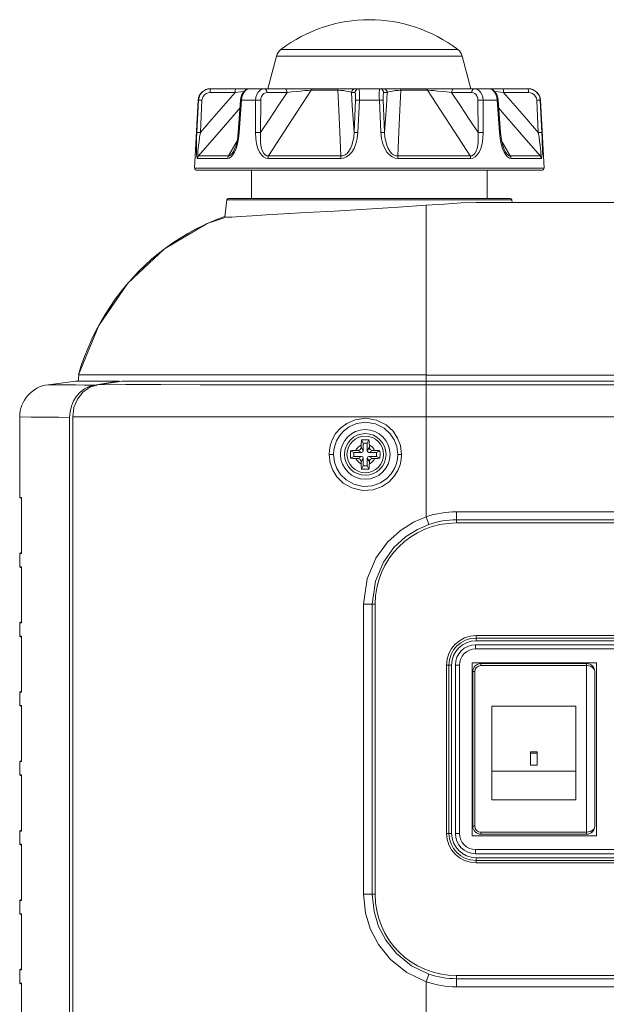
# Model space of a CAD drawing. Header units: millimetres. Extents: x 3925 to 5043, y -86 to 778.
# Tile 58 of 256: x 4250 to 4268, y 4 to 34. Entities that reach past the tile are written whole.
import ezdxf

# ---------------------------------------------------------------- set-up
doc = ezdxf.new("R2010")
doc.units = ezdxf.units.MM
doc.header["$LTSCALE"] = 46.255
for name, color, linetype in [('11-AC_INLET_DXF_CONTINUOUS_LINE', 7, 'CONTINUOUS'), ('85-1A626G050DXF_CONTINUOUS_LINE', 7, 'CONTINUOUS'), ('H30-BOTTOM-CDXF_CONTINUOUS_LINE', 7, 'CONTINUOUS'), ('H30-RIGHT-CODXF_CONTINUOUS_LINE', 7, 'CONTINUOUS'), ('H30K-REAR-CODXF_CONTINUOUS_LINE', 7, 'CONTINUOUS'), ('RUBBER-FOOT-DXF_CONTINUOUS_LINE', 7, 'CONTINUOUS')]:
    doc.layers.add(name, color=color, linetype=linetype)

msp = doc.modelspace()

# ---------------------------------------------------------------- linework, layer by layer
at = {"layer": '11-AC_INLET_DXF_CONTINUOUS_LINE', "color": 7, "linetype": 'Continuous', "lineweight": 0}
for p, q in [((4264.0276, 15.2311), (4264.0276, 15.1061)), ((4264.0276, 15.2311), (4274.4776, 15.2311)), ((4264.0276, 15.1061), (4274.4776, 15.1061)), ((4263.4026, 9.4311), (4263.4026, 14.6061)), ((4263.5276, 14.6061), (4263.4026, 14.6061)), ((4263.5276, 14.6061), (4263.5276, 9.4311)), ((4263.9151, 9.3561), (4263.9151, 14.6811)), ((4263.9151, 14.6811), (4267.7401, 14.6811)), ((4264.1901, 14.6561), (4264.1901, 14.5936)), ((4267.4401, 14.6561), (4264.1901, 14.6561)), ((4267.4401, 14.5936), (4264.1901, 14.5936)), ((4267.4401, 14.6561), (4267.4401, 9.4061)), ((4267.7401, 14.6811), (4267.7401, 9.3561)), ((4263.9401, 14.4061), (4263.9401, 9.6561)), ((4263.9401, 14.4061), (4264.0026, 14.4061)), ((4264.0026, 14.4061), (4264.0026, 9.6561)), ((4267.6901, 14.4061), (4267.6901, 9.6561)), ((4264.5276, 13.3461), (4264.5276, 10.4676)), ((4264.5276, 13.3461), (4267.1026, 13.3461)), ((4267.1026, 10.4676), (4267.1026, 13.3461)), ((4265.7151, 11.9411), (4265.7151, 11.5286)), ((4265.9151, 11.9411), (4265.7151, 11.9411)), ((4265.7151, 11.8964), (4265.9151, 11.8964)), ((4265.9151, 11.9411), (4265.9151, 11.5286)), ((4265.9151, 11.5286), (4265.7151, 11.5286)), ((4267.1026, 11.3486), (4264.5276, 11.3486)), ((4267.1026, 10.4676), (4264.5276, 10.4676)), ((4263.5276, 9.4311), (4263.4026, 9.4311)), ((4264.0026, 9.6561), (4263.9401, 9.6561)), ((4264.1901, 9.4061), (4264.1901, 9.4686)), ((4264.1901, 9.4686), (4267.4401, 9.4686)), ((4264.1901, 9.4061), (4267.4401, 9.4061)), ((4267.7401, 9.3561), (4263.9151, 9.3561)), ((4264.0276, 8.9311), (4264.0276, 8.8061)), ((4264.0276, 8.9311), (4274.4776, 8.9311)), ((4274.4776, 8.8061), (4264.0276, 8.8061))]:
    msp.add_line(p, q, dxfattribs=at)
for points in [[(4267.4401, 14.5936), (4267.4998, 14.588), (4267.5616, 14.57), (4267.6109, 14.5429), (4267.6538, 14.5035), (4267.6786, 14.4623), (4267.6901, 14.4061)], [(4267.6901, 9.6561), (4267.68, 9.6034), (4267.6559, 9.5614), (4267.612, 9.52), (4267.5595, 9.4913), (4267.4955, 9.4733), (4267.4401, 9.4686)]]:
    msp.add_lwpolyline(points, dxfattribs=at)
for centre, radius, start, end in [((4264.0276, 14.6061), 0.625, 90, 180), ((4264.0276, 14.6061), 0.5, 90, 180), ((4264.1901, 14.4061), 0.25, 90, 180), ((4264.1901, 14.4061), 0.1875, 90, 180), ((4267.4401, 14.4061), 0.25, 0, 90.00002), ((4264.0276, 9.4311), 0.625, 180, 270), ((4264.0276, 9.4311), 0.5, 180, 270), ((4264.1901, 9.6561), 0.25, 180, 270), ((4264.1901, 9.6561), 0.1875, 180, 270), ((4267.4401, 9.6561), 0.25, 269.99992, 0)]:
    msp.add_arc(centre, radius, start, end, dxfattribs=at)
at = {"layer": '85-1A626G050DXF_CONTINUOUS_LINE', "color": 7, "linetype": 'Continuous', "lineweight": 0}
for p, q in [((4260.5713, 21.4386), (4260.5215, 21.5382)), ((4260.6963, 21.4386), (4260.7462, 21.5382)), ((4260.3474, 21.2136), (4260.4088, 21.2136)), ((4260.5213, 21.1511), (4260.4088, 21.2136)), ((4260.5088, 21.375), (4260.5088, 21.3136)), ((4260.5713, 21.2011), (4260.5088, 21.3136)), ((4260.5713, 21.4386), (4260.5713, 21.2011)), ((4260.6963, 21.4386), (4260.5713, 21.4386)), ((4260.6963, 21.2011), (4260.6963, 21.4386)), ((4260.6963, 21.2011), (4260.7588, 21.3136)), ((4260.7463, 21.1511), (4260.8588, 21.2136)), ((4260.7588, 21.375), (4260.7588, 21.3136)), ((4260.9203, 21.2136), (4260.8588, 21.2136)), ((4260.2838, 21.1511), (4260.1842, 21.2009)), ((4260.2838, 21.0261), (4260.1842, 20.9763)), ((4260.2838, 21.1511), (4260.2838, 21.0261)), ((4260.5213, 21.1511), (4260.2838, 21.1511)), ((4260.2838, 21.0261), (4260.5213, 21.0261)), ((4260.3474, 20.9636), (4260.4088, 20.9636)), ((4260.5213, 21.0261), (4260.4088, 20.9636)), ((4260.5713, 20.9761), (4260.5088, 20.8636)), ((4260.5713, 20.9761), (4260.5713, 20.7386)), ((4260.6963, 20.7386), (4260.6963, 20.9761)), ((4260.6963, 20.9761), (4260.7588, 20.8636)), ((4260.9838, 21.1511), (4260.7463, 21.1511)), ((4260.7463, 21.0261), (4260.8588, 20.9636)), ((4260.7463, 21.0261), (4260.9838, 21.0261)), ((4260.9203, 20.9636), (4260.8588, 20.9636)), ((4260.9838, 21.1511), (4261.0835, 21.2009)), ((4260.9838, 21.0261), (4260.9838, 21.1511)), ((4260.9838, 21.0261), (4261.0835, 20.9763)), ((4260.5088, 20.8022), (4260.5088, 20.8636)), ((4260.5713, 20.7386), (4260.5215, 20.6389)), ((4260.5713, 20.7386), (4260.6963, 20.7386)), ((4260.6963, 20.7386), (4260.7462, 20.6389)), ((4260.7588, 20.8022), (4260.7588, 20.8636))]:
    msp.add_line(p, q, dxfattribs=at)
for points in [[(4260.5088, 21.375), (4260.5094, 21.4106), (4260.511, 21.4452), (4260.5136, 21.4782), (4260.5171, 21.5094), (4260.5215, 21.5382)], [(4260.5215, 21.5382), (4260.5535, 21.54), (4260.5856, 21.5412), (4260.6177, 21.5418), (4260.6499, 21.5418), (4260.6821, 21.5412), (4260.7142, 21.54), (4260.7462, 21.5382)], [(4260.7462, 21.5382), (4260.7516, 21.5018), (4260.7555, 21.4619), (4260.758, 21.4193), (4260.7588, 21.375)], [(4260.1842, 21.2009), (4260.1996, 21.2034), (4260.2156, 21.2057), (4260.2322, 21.2076), (4260.2499, 21.2094), (4260.2696, 21.211), (4260.2918, 21.2123), (4260.3176, 21.2132), (4260.3474, 21.2136)], [(4260.9203, 21.2136), (4260.9504, 21.2132), (4260.9763, 21.2122), (4260.9987, 21.2109), (4261.0183, 21.2094), (4261.036, 21.2076), (4261.0524, 21.2056), (4261.0682, 21.2034), (4261.0835, 21.2009)], [(4260.1806, 21.0886), (4260.181, 21.1263), (4260.1822, 21.1638), (4260.1842, 21.2009)], [(4260.1842, 20.9763), (4260.1822, 21.0134), (4260.181, 21.0508), (4260.1806, 21.0886)], [(4260.3474, 20.9636), (4260.3173, 20.964), (4260.2914, 20.9649), (4260.269, 20.9663), (4260.2494, 20.9678), (4260.2317, 20.9696), (4260.2153, 20.9715), (4260.1995, 20.9738), (4260.1842, 20.9763)], [(4261.0835, 20.9763), (4261.0681, 20.9737), (4261.0521, 20.9715), (4261.0355, 20.9695), (4261.0178, 20.9678), (4260.9981, 20.9662), (4260.9759, 20.9649), (4260.9501, 20.964), (4260.9203, 20.9636)], [(4261.0835, 21.2009), (4261.0855, 21.1638), (4261.0867, 21.1263), (4261.0871, 21.0886)], [(4261.0871, 21.0886), (4261.0867, 21.0508), (4261.0855, 21.0134), (4261.0835, 20.9763)], [(4260.5215, 20.6389), (4260.5161, 20.6754), (4260.5121, 20.7153), (4260.5097, 20.7579), (4260.5088, 20.8022)], [(4260.7462, 20.6389), (4260.7142, 20.6371), (4260.6821, 20.6359), (4260.6499, 20.6354), (4260.6177, 20.6354), (4260.5856, 20.6359), (4260.5535, 20.6371), (4260.5215, 20.6389)], [(4260.7588, 20.8022), (4260.7583, 20.7666), (4260.7567, 20.732), (4260.7541, 20.6989), (4260.7506, 20.6678), (4260.7462, 20.6389)]]:
    msp.add_lwpolyline(points, dxfattribs=at)
msp.add_circle((4260.6338, 21.0886), 0.5625, dxfattribs=at)
for centre, radius, start, end in [((4260.6338, 21.0886), 0.3125, 113.57818, 156.42182), ((4260.4088, 21.3136), 0.1, 270, 0), ((4260.6338, 21.0886), 0.3125, 23.57818, 66.42182), ((4260.8588, 21.3136), 0.1, 180, 270), ((4260.6338, 21.0886), 0.3125, 203.57818, 246.42182), ((4260.4088, 20.8636), 0.1, 0, 90), ((4260.5213, 21.2011), 0.05, 270, 0), ((4260.5213, 20.9761), 0.05, 0, 90), ((4260.7463, 21.2011), 0.05, 180, 270), ((4260.7463, 20.9761), 0.05, 90, 180), ((4260.6338, 21.0886), 0.3125, 293.57818, 336.42182), ((4260.8588, 20.8636), 0.1, 90, 180)]:
    msp.add_arc(centre, radius, start, end, dxfattribs=at)
at = {"layer": 'H30-BOTTOM-CDXF_CONTINUOUS_LINE', "color": 7, "linetype": 'Continuous', "lineweight": 0}
for p, q in [((4256.3149, 28.4021), (4256.3785, 28.9197)), ((4256.3785, 28.9197), (4265.1392, 28.9197)), ((4256.4281, 28.9636), (4265.0896, 28.9636)), ((4264.0329, 28.8386), (4313.1338, 28.8386)), ((4265.1492, 28.8386), (4265.1392, 28.9197)), ((4261.651, 28.6986), (4262.5088, 28.7539)), ((4262.5088, 23.5336), (4262.5088, 28.7573)), ((4255.7773, 28.1953), (4254.4642, 27.416)), ((4256.3229, 28.3784), (4255.7773, 28.1953)), ((4254.4642, 27.416), (4253.3368, 26.3562)), ((4253.3368, 26.3562), (4252.437, 25.053)), ((4252.437, 25.053), (4251.8135, 23.5336)), ((4251.8286, 23.5318), (4251.8038, 23.33)), ((4251.8135, 23.5336), (4262.5088, 23.5336)), ((4262.5088, 23.5318), (4262.5088, 23.3386)), ((4371.2588, 23.5318), (4262.5088, 23.5318))]:
    msp.add_line(p, q, dxfattribs=at)
for points in [[(4262.5088, 28.7539), (4263.0687, 28.7934), (4263.5816, 28.8255), (4264.0329, 28.8386)], [(4256.3149, 28.4021), (4256.3659, 28.3865), (4256.5272, 28.3883), (4256.7942, 28.4041), (4257.152, 28.429), (4257.5889, 28.4583), (4258.13, 28.4915), (4258.8166, 28.5297), (4259.6858, 28.5769), (4260.6706, 28.6345), (4261.651, 28.6986)], [(4256.3107, 28.4134), (4256.1437, 28.3512), (4255.8945, 28.2478), (4255.6498, 28.1354), (4255.4096, 28.0143), (4255.1739, 27.8842), (4254.9423, 27.7447), (4254.7147, 27.5955), (4254.4921, 27.4369), (4254.2756, 27.2693), (4254.066, 27.0933), (4253.8631, 26.909), (4253.6663, 26.7156), (4253.4758, 26.5137), (4253.2924, 26.3039), (4253.1167, 26.0873), (4252.9487, 25.8638), (4252.7879, 25.6326), (4252.6346, 25.3938), (4252.4896, 25.1479), (4252.3536, 24.8955), (4252.227, 24.637), (4252.1097, 24.3718), (4252.0017, 24.0995), (4251.903, 23.8202), (4251.8135, 23.5336)]]:
    msp.add_lwpolyline(points, dxfattribs=at)
for centre, start, end in [((4256.4281, 28.9136), 90, 173), ((4265.0896, 28.9136), 7, 90)]:
    msp.add_arc(centre, 0.05, start, end, dxfattribs=at)
at = {"layer": 'H30-RIGHT-CODXF_CONTINUOUS_LINE', "color": 7, "linetype": 'Continuous', "lineweight": 0}
for p, q in [((4250.887, 23.2346), (4251.7338, 23.3386)), ((4251.7338, 23.3386), (4252.5089, 23.3386)), ((4252.5089, 23.3386), (4253.062, 23.3386)), ((4251.4588, 23.2287), (4251.7323, 23.2253)), ((4251.7323, 23.2253), (4252.0053, 23.2215)), ((4252.0053, 23.2215), (4252.2994, 23.2168)), ((4252.2994, 23.2168), (4252.1462, 23.1759)), ((4252.5513, 23.2574), (4252.2994, 23.2168)), ((4250.0088, 19.7753), (4250.0088, 22.2421)), ((4250.6193, 22.2368), (4250.9063, 22.2341)), ((4251.556, 22.4045), (4251.542, 22.2269)), ((4251.542, -16.7786), (4251.542, 22.2269)), ((4250.0088, 19.7753), (4250.0608, 19.7689)), ((4250.0636, 19.7465), (4250.0308, 19.7505)), ((4250.0608, 19.7689), (4250.0621, 19.7649)), ((4250.064, 19.7394), (4250.0643, 19.7189)), ((4250.0643, 19.7189), (4250.0643, 18.0933)), ((4250.0608, 18.0433), (4250.0088, 18.0369)), ((4250.0088, 17.6403), (4250.0088, 18.0369)), ((4250.0636, 18.0657), (4250.0308, 18.0617)), ((4250.0622, 18.0479), (4250.0608, 18.0433)), ((4250.0643, 18.0933), (4250.064, 18.0742)), ((4250.0642, 18.0933), (4250.0641, 18.0832)), ((4250.0088, 17.6403), (4250.0608, 17.6339)), ((4250.0636, 17.6115), (4250.0308, 17.6155)), ((4250.0608, 17.6339), (4250.0621, 17.6299)), ((4250.064, 17.6044), (4250.0643, 17.5839)), ((4250.0643, 17.5839), (4250.0643, 15.9583)), ((4250.0608, 15.9083), (4250.0088, 15.9019)), ((4250.0088, 15.5053), (4250.0088, 15.9019)), ((4250.0636, 15.9307), (4250.0308, 15.9267)), ((4250.0622, 15.9129), (4250.0608, 15.9083)), ((4250.0643, 15.9583), (4250.064, 15.9392)), ((4250.0642, 15.9583), (4250.0641, 15.9482)), ((4250.0088, 15.5053), (4250.0608, 15.4989)), ((4250.0636, 15.4765), (4250.0308, 15.4805)), ((4250.0608, 15.4989), (4250.0621, 15.4949)), ((4250.064, 15.4694), (4250.0643, 15.4489)), ((4250.0643, 15.4489), (4250.0643, 13.8233)), ((4250.0608, 13.7733), (4250.0088, 13.7669)), ((4250.0088, 13.3703), (4250.0088, 13.7669)), ((4250.0636, 13.7957), (4250.0308, 13.7917)), ((4250.0622, 13.7779), (4250.0608, 13.7733)), ((4250.0643, 13.8233), (4250.064, 13.8042)), ((4250.0642, 13.8233), (4250.0641, 13.8132)), ((4250.0088, 13.3703), (4250.0608, 13.3639)), ((4250.0636, 13.3415), (4250.0308, 13.3455)), ((4250.0608, 13.3639), (4250.0621, 13.3599)), ((4250.064, 13.3344), (4250.0643, 13.3139)), ((4250.0643, 13.3139), (4250.0643, 11.6883)), ((4250.0608, 11.6383), (4250.0088, 11.6319)), ((4250.0088, 11.2353), (4250.0088, 11.6319)), ((4250.0636, 11.6607), (4250.0308, 11.6567)), ((4250.0622, 11.6429), (4250.0608, 11.6383)), ((4250.0643, 11.6883), (4250.064, 11.6692)), ((4250.0642, 11.6883), (4250.0641, 11.6782)), ((4250.0088, 11.2353), (4250.0608, 11.2289)), ((4250.0636, 11.2065), (4250.0308, 11.2105)), ((4250.0608, 11.2289), (4250.0621, 11.2249)), ((4250.064, 11.1994), (4250.0643, 11.1789)), ((4250.0643, 11.1789), (4250.0643, 9.5533)), ((4250.0608, 9.5033), (4250.0088, 9.4969)), ((4250.0088, 9.1003), (4250.0088, 9.4969)), ((4250.0636, 9.5257), (4250.0308, 9.5217)), ((4250.0622, 9.5079), (4250.0608, 9.5033)), ((4250.0643, 9.5533), (4250.064, 9.5342)), ((4250.0642, 9.5533), (4250.0641, 9.5432)), ((4250.0088, 9.1003), (4250.0608, 9.0939)), ((4250.0608, 9.0939), (4250.0621, 9.0899)), ((4250.0636, 9.0715), (4250.0308, 9.0755)), ((4250.064, 9.0644), (4250.0643, 9.0439)), ((4250.0643, 9.0439), (4250.0643, 7.4183)), ((4250.0608, 7.3683), (4250.0088, 7.3619)), ((4250.0088, 6.9653), (4250.0088, 7.3619)), ((4250.0636, 7.3907), (4250.0308, 7.3867)), ((4250.0622, 7.3729), (4250.0608, 7.3683)), ((4250.0643, 7.4183), (4250.064, 7.3992)), ((4250.0642, 7.4183), (4250.0641, 7.4082)), ((4250.0088, 6.9653), (4250.0608, 6.9589)), ((4250.0636, 6.9365), (4250.0308, 6.9405)), ((4250.0608, 6.9589), (4250.0621, 6.9549)), ((4250.064, 6.9294), (4250.0643, 6.9089)), ((4250.0643, 6.9089), (4250.0643, 5.2833)), ((4250.0608, 5.2333), (4250.0088, 5.2269)), ((4250.0088, 4.8303), (4250.0088, 5.2269)), ((4250.0636, 5.2557), (4250.0308, 5.2517)), ((4250.0622, 5.2379), (4250.0608, 5.2333)), ((4250.0643, 5.2833), (4250.064, 5.2642)), ((4250.0642, 5.2833), (4250.0641, 5.2732)), ((4250.0088, 4.8303), (4250.0608, 4.8239)), ((4250.0636, 4.8015), (4250.0308, 4.8055)), ((4250.0608, 4.8239), (4250.0621, 4.8199)), ((4250.064, 4.7944), (4250.0643, 4.7739)), ((4250.0643, 4.7739), (4250.0643, 3.1483))]:
    msp.add_line(p, q, dxfattribs=at)
for points in [[(4253.062, 23.3386), (4252.8055, 23.298), (4252.5513, 23.2574)], [(4250.887, 23.2346), (4251.0362, 23.2332), (4251.2238, 23.2313), (4251.4588, 23.2287)], [(4252.1462, 23.1759), (4252.0018, 23.1048), (4251.8709, 23.0057), (4251.7577, 22.8819)], [(4251.7577, 22.8819), (4251.6656, 22.7373), (4251.5977, 22.5765), (4251.556, 22.4045)], [(4250.0088, 22.2421), (4250.3661, 22.2391), (4250.6193, 22.2368)], [(4250.9063, 22.2341), (4251.2167, 22.2308), (4251.542, 22.2269)], [(4250.0621, 19.7649), (4250.0632, 19.7545), (4250.064, 19.7394)], [(4250.0631, 19.7589), (4250.0624, 19.7611), (4250.0628, 19.7579), (4250.0636, 19.7466)], [(4250.0636, 19.7466), (4250.0641, 19.7291), (4250.0642, 19.7189)], [(4250.064, 18.0742), (4250.0633, 18.0586), (4250.0622, 18.0479)], [(4250.0641, 18.0832), (4250.0636, 18.065), (4250.0627, 18.0538), (4250.0624, 18.0511)], [(4250.0621, 17.6299), (4250.0632, 17.6195), (4250.064, 17.6044)], [(4250.0631, 17.6239), (4250.0624, 17.6261), (4250.0628, 17.6229), (4250.0636, 17.6116)], [(4250.0636, 17.6116), (4250.0641, 17.5941), (4250.0642, 17.5839)], [(4250.064, 15.9392), (4250.0633, 15.9236), (4250.0622, 15.9129)], [(4250.0641, 15.9482), (4250.0636, 15.93), (4250.0627, 15.9188), (4250.0624, 15.9161)], [(4250.0621, 15.4949), (4250.0632, 15.4845), (4250.064, 15.4694)], [(4250.0631, 15.4889), (4250.0624, 15.4911), (4250.0628, 15.4879), (4250.0636, 15.4766)], [(4250.0636, 15.4766), (4250.0641, 15.4591), (4250.0642, 15.4489)], [(4250.064, 13.8042), (4250.0633, 13.7886), (4250.0622, 13.7779)], [(4250.0641, 13.8132), (4250.0636, 13.795), (4250.0627, 13.7838), (4250.0624, 13.7811)], [(4250.0621, 13.3599), (4250.0632, 13.3495), (4250.064, 13.3344)], [(4250.0631, 13.3539), (4250.0624, 13.3561), (4250.0628, 13.3529), (4250.0636, 13.3416)], [(4250.0636, 13.3416), (4250.0641, 13.3241), (4250.0642, 13.3139)], [(4250.064, 11.6692), (4250.0633, 11.6536), (4250.0622, 11.6429)], [(4250.0641, 11.6782), (4250.0636, 11.66), (4250.0627, 11.6488), (4250.0624, 11.6461)], [(4250.0621, 11.2249), (4250.0632, 11.2145), (4250.064, 11.1994)], [(4250.0631, 11.2189), (4250.0624, 11.2211), (4250.0628, 11.2179), (4250.0636, 11.2066)], [(4250.0636, 11.2066), (4250.0641, 11.1891), (4250.0642, 11.1789)], [(4250.064, 9.5342), (4250.0633, 9.5186), (4250.0622, 9.5079)], [(4250.0641, 9.5432), (4250.0636, 9.525), (4250.0627, 9.5138), (4250.0624, 9.5111)], [(4250.0621, 9.0899), (4250.0632, 9.0795), (4250.064, 9.0644)], [(4250.0631, 9.0839), (4250.0624, 9.0861), (4250.0628, 9.0829), (4250.0636, 9.0716)], [(4250.0636, 9.0716), (4250.0641, 9.0541), (4250.0642, 9.0439)], [(4250.064, 7.3992), (4250.0633, 7.3836), (4250.0622, 7.3729)], [(4250.0641, 7.4082), (4250.0636, 7.39), (4250.0627, 7.3788), (4250.0624, 7.3761)], [(4250.0621, 6.9549), (4250.0632, 6.9445), (4250.064, 6.9294)], [(4250.0631, 6.9489), (4250.0624, 6.9511), (4250.0628, 6.9479), (4250.0636, 6.9366)], [(4250.0636, 6.9366), (4250.0641, 6.9191), (4250.0642, 6.9089)], [(4250.064, 5.2642), (4250.0633, 5.2486), (4250.0622, 5.2379)], [(4250.0641, 5.2732), (4250.0636, 5.255), (4250.0627, 5.2438), (4250.0624, 5.2411)], [(4250.0621, 4.8199), (4250.0632, 4.8095), (4250.064, 4.7944)], [(4250.0631, 4.8139), (4250.0624, 4.8161), (4250.0628, 4.8129), (4250.0636, 4.8016)], [(4250.0636, 4.8016), (4250.0641, 4.7841), (4250.0642, 4.7739)]]:
    msp.add_lwpolyline(points, dxfattribs=at)
for centre, radius, start, end in [((4251.0088, 22.2421), 1, 97, 180), ((4250.0338, 19.7753), 0.025, 180, 263), ((4250.0338, 18.0369), 0.025, 97, 180), ((4250.0338, 17.6403), 0.025, 180, 263), ((4250.0338, 15.9019), 0.025, 97, 180), ((4250.0338, 15.5053), 0.025, 180, 263), ((4250.0338, 13.7669), 0.025, 97, 180), ((4250.0338, 13.3703), 0.025, 180, 263), ((4250.0338, 11.6319), 0.025, 97, 180), ((4250.0338, 11.2353), 0.025, 180, 263), ((4250.0338, 9.4969), 0.025, 97, 180), ((4250.0338, 9.1003), 0.025, 180, 263), ((4250.0338, 7.3619), 0.025, 97, 180), ((4250.0338, 6.9653), 0.025, 180, 263), ((4250.0338, 5.2269), 0.025, 97, 180), ((4250.0338, 4.8303), 0.025, 180, 263)]:
    msp.add_arc(centre, radius, start, end, dxfattribs=at)
at = {"layer": 'H30K-REAR-CODXF_CONTINUOUS_LINE', "color": 7, "linetype": 'Continuous', "lineweight": 0}
for p, q in [((4252.4137, 23.2351), (4253.1575, 23.3386)), ((4253.1575, 23.3386), (4380.6102, 23.3386)), ((4262.5088, 19.1704), (4262.5088, 23.3386)), ((4253.2718, 23.2366), (4252.4139, 23.2351)), ((4262.5088, 23.2346), (4260.0272, 23.2342)), ((4372.2329, 23.2345), (4262.5088, 23.2346)), ((4251.6387, 22.2426), (4251.6387, -16.7967)), ((4262.5088, 22.2421), (4251.6387, 22.2425)), ((4371.2588, 22.2421), (4262.5088, 22.2421)), ((4259.5191, 21.0886), (4259.6613, 21.0886)), ((4261.7499, 21.0886), (4261.6298, 21.0886)), ((4262.5088, 19.1704), (4262.5896, 18.9358)), ((4263.4338, 19.3251), (4263.4338, 18.9811)), ((4263.4338, 19.3251), (4312.0588, 19.3251)), ((4312.0588, 19.0769), (4263.4338, 19.0769)), ((4263.4338, 18.9811), (4312.0588, 18.9811)), ((4260.5779, 7.5561), (4260.5779, 16.4811)), ((4260.5779, 16.4811), (4260.9338, 16.4811)), ((4260.8478, 7.5561), (4260.8478, 16.4811)), ((4260.9338, 16.4811), (4260.9338, 7.5561)), ((4264.0388, 15.5145), (4264.0388, 15.3561)), ((4264.0388, 15.5145), (4271.9563, 15.5145)), ((4264.0388, 15.4401), (4274.4888, 15.4401)), ((4274.4888, 15.3561), (4264.0388, 15.3561)), ((4263.1304, 9.4311), (4263.1304, 14.6061)), ((4263.1304, 14.6061), (4263.2888, 14.6061)), ((4263.2048, 9.4311), (4263.2048, 14.6061)), ((4263.2888, 14.6061), (4263.2888, 9.4311)), ((4263.1304, 9.4311), (4263.2888, 9.4311)), ((4264.0388, 8.5226), (4264.0388, 8.6811)), ((4264.0388, 8.6811), (4274.4888, 8.6811)), ((4274.4888, 8.5971), (4264.0388, 8.5971)), ((4271.9563, 8.5226), (4264.0388, 8.5226)), ((4260.5779, 7.5561), (4260.9338, 7.5561)), ((4262.5088, 4.8668), (4262.5896, 5.1014)), ((4262.5088, -1.1024), (4262.5088, 4.8668)), ((4263.4338, 4.7121), (4263.4338, 5.0561)), ((4263.4338, 5.0561), (4312.0588, 5.0561)), ((4263.4338, 4.9603), (4312.0588, 4.9603)), ((4312.0588, 4.7121), (4263.4338, 4.7121))]:
    msp.add_line(p, q, dxfattribs=at)
for points in [[(4251.6387, 22.2426), (4251.6754, 22.5277), (4251.7828, 22.7901), (4251.9513, 23.006), (4252.1686, 23.1592), (4252.4137, 23.2351)], [(4260.0272, 23.2342), (4259.0475, 23.234), (4257.9686, 23.2338), (4256.7929, 23.234), (4255.5602, 23.2351), (4254.3524, 23.2366), (4253.2718, 23.2366)], [(4259.5191, 21.0886), (4259.5287, 21.2343), (4259.5612, 21.3913), (4259.6233, 21.5578), (4259.7228, 21.7291), (4259.8679, 21.8962), (4260.0657, 22.0451), (4260.3221, 22.1561), (4260.6401, 22.2007), (4260.9819, 22.1455), (4261.2758, 21.9987), (4261.4873, 21.8056), (4261.6283, 21.5938), (4261.7157, 21.3621), (4261.7499, 21.0886)], [(4259.6613, 21.0886), (4259.6697, 21.2178), (4259.6983, 21.357), (4259.7528, 21.5048), (4259.8403, 21.6569), (4259.968, 21.8053), (4260.1422, 21.9378), (4260.3681, 22.0367), (4260.6487, 22.0767), (4260.9507, 22.028), (4261.2104, 21.8977), (4261.3975, 21.7261), (4261.5222, 21.5378), (4261.5995, 21.3318), (4261.6298, 21.0886)], [(4261.7499, 21.0886), (4261.7394, 20.9358), (4261.7036, 20.7714), (4261.6355, 20.5978), (4261.5266, 20.4208), (4261.3683, 20.2508), (4261.1538, 20.1042), (4260.8777, 20.0031), (4260.5475, 19.9798), (4260.2189, 20.0566), (4259.9523, 20.2089), (4259.7613, 20.3968), (4259.632, 20.6011), (4259.5509, 20.8249), (4259.5191, 21.0886)], [(4261.6298, 21.0886), (4261.6205, 20.9527), (4261.5889, 20.8065), (4261.5286, 20.6522), (4261.4323, 20.4948), (4261.2923, 20.3438), (4261.1026, 20.2135), (4260.8586, 20.1239), (4260.567, 20.1036), (4260.2772, 20.1722), (4260.0423, 20.3078), (4259.8742, 20.4748), (4259.7605, 20.6561), (4259.6893, 20.8547), (4259.6613, 21.0886)], [(4260.5779, 16.4811), (4260.6878, 17.262), (4260.9581, 17.898), (4261.3167, 18.3888), (4261.7132, 18.7498), (4262.1162, 19.0031), (4262.5088, 19.1704)], [(4260.8478, 16.4811), (4260.9468, 17.1936), (4261.1902, 17.7741), (4261.5134, 18.2222), (4261.8711, 18.5518), (4262.2348, 18.783), (4262.5896, 18.9358)], [(4262.5088, 4.8668), (4261.9151, 5.1488), (4261.4052, 5.5553), (4261.0373, 6.0102), (4260.7927, 6.4748), (4260.6381, 6.9758), (4260.5779, 7.5561)], [(4262.5896, 5.1014), (4262.0532, 5.3589), (4261.5932, 5.7301), (4261.2615, 6.1453), (4261.0412, 6.5694), (4260.902, 7.0266), (4260.8478, 7.5561)]]:
    msp.add_lwpolyline(points, dxfattribs=at)
for radius in [0.7635, 0.6394]:
    msp.add_circle((4260.6338, 21.0886), radius, dxfattribs=at)
for centre, radius, start, end in [((4263.4338, 16.4811), 2.844, 90, 108.98072), ((4263.4338, 16.4811), 2.5, 90, 180), ((4263.4338, 16.4811), 2.5958, 90, 108.98072), ((4264.0388, 14.6061), 0.9084, 90, 180), ((4264.0388, 14.6061), 0.834, 90, 180), ((4264.0388, 14.6061), 0.75, 90, 180), ((4264.0388, 9.4311), 0.9084, 180, 270), ((4264.0388, 9.4311), 0.834, 180, 270), ((4264.0388, 9.4311), 0.75, 180, 270), ((4263.4338, 7.5561), 2.5, 180, 270), ((4263.4338, 7.5561), 2.844, 251.01928, 270), ((4263.4338, 7.5561), 2.5958, 251.01922, 270)]:
    msp.add_arc(centre, radius, start, end, dxfattribs=at)
at = {"layer": 'RUBBER-FOOT-DXF_CONTINUOUS_LINE', "color": 7, "linetype": 'Continuous', "lineweight": 0}
for p, q in [((4257.903, 33.3431), (4257.6338, 32.3386)), ((4257.903, 33.3431), (4263.6147, 33.3431)), ((4258.0378, 33.5441), (4263.4799, 33.5441)), ((4263.6147, 33.3431), (4263.8838, 32.3386)), ((4256.6328, 32.2201), (4255.8644, 32.2201)), ((4265.647, 32.3386), (4255.8707, 32.3386)), ((4255.8762, 32.3329), (4255.8813, 32.3386)), ((4257.6128, 32.2201), (4258.2306, 32.2201)), ((4258.9702, 32.2939), (4259.7905, 32.2939)), ((4260.2083, 32.2201), (4260.3135, 32.2201)), ((4261.2042, 32.2201), (4261.3094, 32.2201)), ((4261.7272, 32.2939), (4262.5475, 32.2939)), ((4263.2871, 32.2201), (4263.9049, 32.2201)), ((4265.6533, 32.2201), (4264.8849, 32.2201)), ((4265.6414, 32.3329), (4265.6364, 32.3386)), ((4255.4962, 31.9832), (4255.3866, 29.8912)), ((4255.5052, 31.9832), (4255.4562, 30.9947)), ((4255.5052, 31.9832), (4255.4962, 31.9832)), ((4255.6129, 31.9832), (4255.5638, 30.9946)), ((4256.7954, 31.9851), (4256.7285, 30.9966)), ((4256.7593, 30.9947), (4256.8269, 31.9832)), ((4256.8063, 32.0616), (4256.7954, 31.9851)), ((4256.7954, 31.9851), (4256.8269, 31.9832)), ((4257.261, 31.9832), (4256.8269, 31.9832)), ((4257.2593, 30.9947), (4257.261, 31.9832)), ((4257.4195, 31.9832), (4257.417, 30.9946)), ((4260.2899, 30.9946), (4260.3355, 31.9832)), ((4260.4519, 31.9832), (4260.4053, 30.9947)), ((4261.0658, 31.9832), (4260.4519, 31.9832)), ((4261.1124, 30.9947), (4261.0658, 31.9832)), ((4261.1822, 31.9832), (4261.2278, 30.9946)), ((4264.1007, 30.9947), (4264.0982, 31.9832)), ((4264.2567, 31.9832), (4264.2584, 30.9947)), ((4264.6908, 31.9832), (4264.2567, 31.9832)), ((4264.7223, 31.9851), (4264.6908, 31.9832)), ((4264.6908, 31.9832), (4264.7584, 30.9947)), ((4264.7892, 30.9966), (4264.7223, 31.9851)), ((4265.9539, 30.9947), (4265.9048, 31.9832)), ((4266.0615, 30.9947), (4266.0125, 31.9832)), ((4266.0215, 31.9832), (4266.0125, 31.9832)), ((4266.0215, 31.9832), (4266.1311, 29.8912)), ((4256.7285, 30.9966), (4256.7593, 30.9947)), ((4264.7892, 30.9966), (4264.7584, 30.9947)), ((4256.6939, 30.738), (4256.4257, 30.2706)), ((4265.092, 30.2706), (4264.8237, 30.7382)), ((4256.5852, 30.4094), (4256.5853, 30.4097)), ((4264.9325, 30.4095), (4264.9324, 30.4097)), ((4255.475, 30.1968), (4256.402, 30.1968)), ((4255.5037, 30.2706), (4256.4257, 30.2706)), ((4259.8812, 30.1968), (4257.6432, 30.1968)), ((4259.886, 30.2706), (4257.6601, 30.2706)), ((4263.8576, 30.2706), (4261.6317, 30.2706)), ((4263.8745, 30.1968), (4261.6365, 30.1968)), ((4265.092, 30.2706), (4266.014, 30.2706)), ((4265.1157, 30.1968), (4266.0427, 30.1968)), ((4266.1311, 29.8912), (4255.3866, 29.8912)), ((4266.0811, 29.8386), (4255.4366, 29.8386)), ((4257.1338, 29.8386), (4257.1338, 28.9636)), ((4264.3838, 29.8386), (4264.3838, 28.9636))]:
    msp.add_line(p, q, dxfattribs=at)
for points in [[(4255.8813, 32.3386), (4255.7864, 32.3265), (4255.6981, 32.2914), (4255.6211, 32.235), (4255.5613, 32.1617), (4255.5218, 32.0758), (4255.5052, 31.9832)], [(4256.6328, 32.2201), (4256.2764, 31.8142), (4255.9186, 31.4039), (4255.5638, 30.9946)], [(4255.8644, 32.2201), (4255.8004, 32.212), (4255.7409, 32.1882), (4255.6897, 32.1506), (4255.65, 32.1017), (4255.6239, 32.0448), (4255.6129, 31.9832)], [(4255.8644, 32.2201), (4255.8654, 32.2572), (4255.8679, 32.2902), (4255.8716, 32.3162), (4255.8762, 32.3329)], [(4256.6329, 32.2201), (4256.6339, 32.2572), (4256.6364, 32.2902), (4256.6401, 32.3162), (4256.6447, 32.3329), (4256.6498, 32.3386)], [(4256.8994, 32.2505), (4256.8029, 32.2394), (4256.6329, 32.2201)], [(4257.0823, 32.3386), (4257.0398, 32.3344), (4256.964, 32.3052), (4256.8945, 32.2463), (4256.8399, 32.1614), (4256.8063, 32.0616)], [(4256.8269, 31.9832), (4256.8402, 32.0762), (4256.8683, 32.1621), (4256.9093, 32.2352), (4256.961, 32.2914), (4257.0197, 32.3265), (4257.0825, 32.3386)], [(4257.261, 31.9832), (4257.2714, 32.0762), (4257.2993, 32.1621), (4257.3428, 32.2352), (4257.3997, 32.2914), (4257.4657, 32.3265), (4257.5373, 32.3386)], [(4258.2306, 32.2201), (4257.9593, 31.8142), (4257.687, 31.4039), (4257.417, 30.9946)], [(4257.4195, 31.9832), (4257.4261, 32.0451), (4257.4451, 32.1022), (4257.4752, 32.1508), (4257.515, 32.1884), (4257.5616, 32.2119), (4257.6128, 32.2201)], [(4257.5373, 32.3386), (4257.5599, 32.3329), (4257.5805, 32.3162), (4257.5971, 32.2902), (4257.6082, 32.2572), (4257.6128, 32.2201)], [(4257.6601, 30.2706), (4258.1336, 31.0048), (4258.5698, 31.6785), (4258.9702, 32.2939)], [(4258.1552, 32.3386), (4258.1778, 32.3329), (4258.1983, 32.3162), (4258.2149, 32.2902), (4258.226, 32.2572), (4258.2307, 32.2201)], [(4258.2306, 32.2201), (4258.3767, 32.2394), (4258.5183, 32.2559), (4258.6515, 32.2697), (4258.7733, 32.2807), (4258.8806, 32.2887), (4258.9702, 32.2939)], [(4259.0174, 32.3386), (4258.9999, 32.3334), (4258.9837, 32.3182), (4258.9702, 32.2939)], [(4259.8161, 32.3386), (4259.8065, 32.3333), (4259.7977, 32.318), (4259.7905, 32.2939)], [(4259.7905, 32.2939), (4259.8171, 31.6801), (4259.849, 31.0065), (4259.886, 30.2706)], [(4259.7905, 32.2939), (4259.8778, 32.2887), (4259.9641, 32.2807), (4260.0447, 32.2697), (4260.1154, 32.2559), (4260.1718, 32.2394), (4260.2083, 32.2201)], [(4260.3319, 32.3386), (4260.2949, 32.3329), (4260.2613, 32.3162), (4260.2341, 32.2902), (4260.2159, 32.2572), (4260.2083, 32.2201)], [(4260.2899, 30.9946), (4260.2629, 31.4039), (4260.2356, 31.8142), (4260.2083, 32.2201)], [(4260.4372, 32.3386), (4260.4002, 32.3329), (4260.3665, 32.3162), (4260.3394, 32.2902), (4260.3211, 32.2572), (4260.3135, 32.2201)], [(4260.3135, 32.2201), (4260.3219, 32.212), (4260.3287, 32.1884), (4260.3338, 32.1506), (4260.3367, 32.1018), (4260.3372, 32.0446), (4260.3355, 31.9832)], [(4260.4372, 32.3386), (4260.4435, 32.3265), (4260.4486, 32.2914), (4260.4523, 32.235), (4260.4541, 32.1617), (4260.454, 32.0758), (4260.4519, 31.9832)], [(4261.0658, 31.9832), (4261.0637, 32.0762), (4261.0636, 32.1621), (4261.0654, 32.2352), (4261.0691, 32.2914), (4261.0742, 32.3265), (4261.0805, 32.3386)], [(4261.0805, 32.3386), (4261.1175, 32.3329), (4261.1512, 32.3162), (4261.1783, 32.2902), (4261.1966, 32.2572), (4261.2042, 32.2201)], [(4261.1822, 31.9832), (4261.1805, 32.0451), (4261.1811, 32.1022), (4261.1839, 32.1508), (4261.189, 32.1884), (4261.1958, 32.2119), (4261.2042, 32.2201)], [(4261.1858, 32.3386), (4261.2228, 32.3329), (4261.2564, 32.3162), (4261.2836, 32.2902), (4261.3018, 32.2572), (4261.3094, 32.2201)], [(4261.3094, 32.2201), (4261.2821, 31.8142), (4261.2548, 31.4039), (4261.2278, 30.9946)], [(4261.3094, 32.2201), (4261.3459, 32.2394), (4261.4023, 32.2559), (4261.473, 32.2697), (4261.5536, 32.2807), (4261.6399, 32.2887), (4261.7272, 32.2939)], [(4261.6317, 30.2706), (4261.6686, 31.0048), (4261.7005, 31.6785), (4261.7272, 32.2939)], [(4261.7016, 32.3386), (4261.7111, 32.3334), (4261.7199, 32.3182), (4261.7272, 32.2939)], [(4262.5003, 32.3386), (4262.5179, 32.3333), (4262.5341, 32.318), (4262.5475, 32.2939)], [(4262.5475, 32.2939), (4262.9469, 31.6801), (4263.383, 31.0065), (4263.8576, 30.2706)], [(4262.5475, 32.2939), (4262.6371, 32.2887), (4262.7444, 32.2807), (4262.8662, 32.2697), (4262.9994, 32.2559), (4263.141, 32.2394), (4263.2871, 32.2201)], [(4263.3625, 32.3386), (4263.3399, 32.3329), (4263.3194, 32.3162), (4263.3028, 32.2902), (4263.2917, 32.2572), (4263.287, 32.2201)], [(4264.1007, 30.9947), (4263.8307, 31.4039), (4263.5584, 31.8143), (4263.2871, 32.2201)], [(4263.9803, 32.3386), (4263.9578, 32.3329), (4263.9372, 32.3162), (4263.9206, 32.2902), (4263.9095, 32.2572), (4263.9049, 32.2201)], [(4263.9049, 32.2201), (4263.956, 32.212), (4264.0027, 32.1884), (4264.0426, 32.1506), (4264.0728, 32.1018), (4264.0917, 32.0446), (4264.0982, 31.9832)], [(4263.9803, 32.3386), (4264.0519, 32.3265), (4264.118, 32.2914), (4264.175, 32.235), (4264.2186, 32.1617), (4264.2464, 32.0758), (4264.2567, 31.9832)], [(4264.4352, 32.3386), (4264.4979, 32.3265), (4264.5567, 32.2914), (4264.6085, 32.235), (4264.6496, 32.1617), (4264.6776, 32.0758), (4264.6908, 31.9832)], [(4264.7223, 31.9851), (4264.712, 32.0588), (4264.6791, 32.1586), (4264.6252, 32.244), (4264.5561, 32.3037), (4264.4806, 32.3339), (4264.4354, 32.3386)], [(4264.8848, 32.2201), (4264.7148, 32.2394), (4264.6176, 32.2506)], [(4264.8848, 32.2201), (4264.8838, 32.2572), (4264.8813, 32.2902), (4264.8776, 32.3162), (4264.873, 32.3329), (4264.8679, 32.3386)], [(4265.9539, 30.9947), (4265.5991, 31.4039), (4265.2412, 31.8143), (4264.8849, 32.2201)], [(4266.0125, 31.9832), (4265.9958, 32.0762), (4265.9562, 32.1621), (4265.8964, 32.2352), (4265.8196, 32.2914), (4265.7314, 32.3265), (4265.6364, 32.3386)], [(4265.6533, 32.2201), (4265.6523, 32.2572), (4265.6498, 32.2902), (4265.6461, 32.3162), (4265.6414, 32.3329)], [(4265.9048, 31.9832), (4265.8938, 32.0448), (4265.8677, 32.1018), (4265.8279, 32.1506), (4265.7768, 32.1882), (4265.7173, 32.212), (4265.6533, 32.2201)], [(4255.6129, 31.9832), (4255.5722, 31.9846), (4255.5383, 31.9851), (4255.515, 31.9846), (4255.5052, 31.9832)], [(4257.261, 31.9832), (4257.2974, 31.9846), (4257.3391, 31.9851), (4257.3815, 31.9846), (4257.4195, 31.9832)], [(4260.4519, 31.9832), (4260.4103, 31.9846), (4260.3745, 31.9851), (4260.3485, 31.9846), (4260.3355, 31.9832)], [(4261.0658, 31.9832), (4261.1074, 31.9846), (4261.1432, 31.9851), (4261.1692, 31.9846), (4261.1822, 31.9832)], [(4264.2567, 31.9832), (4264.2203, 31.9846), (4264.1785, 31.9851), (4264.1362, 31.9846), (4264.0982, 31.9832)], [(4265.9048, 31.9832), (4265.9455, 31.9846), (4265.9794, 31.9851), (4266.0027, 31.9846), (4266.0125, 31.9832)], [(4255.5037, 30.2706), (4256.1364, 31.0048), (4256.7214, 31.6785), (4256.7791, 31.7443)], [(4264.7386, 31.7443), (4264.7949, 31.6801), (4265.3798, 31.0065), (4266.014, 30.2706)], [(4255.475, 30.1968), (4255.462, 30.2074), (4255.4515, 30.2414), (4255.4442, 30.3012), (4255.4401, 30.3887), (4255.4395, 30.5027), (4255.4421, 30.6421), (4255.4477, 30.8062), (4255.4562, 30.9947)], [(4255.5639, 30.9947), (4255.5234, 30.9961), (4255.4896, 30.9966), (4255.4663, 30.9961), (4255.4562, 30.9947)], [(4255.5037, 30.2706), (4255.4936, 30.2771), (4255.4873, 30.3024), (4255.4856, 30.3484), (4255.4886, 30.4144), (4255.4961, 30.4985), (4255.5076, 30.599), (4255.5228, 30.7153), (4255.5415, 30.8471), (4255.5638, 30.9947)], [(4256.7285, 30.9966), (4256.7004, 30.7657), (4256.6598, 30.5933), (4256.6175, 30.4753), (4256.5852, 30.4095)], [(4256.6153, 30.3887), (4256.664, 30.5027), (4256.7058, 30.6421), (4256.7385, 30.8062), (4256.7593, 30.9947)], [(4257.2593, 30.9947), (4257.2956, 30.9961), (4257.3372, 30.9966), (4257.3793, 30.9961), (4257.417, 30.9947)], [(4257.6432, 30.1968), (4257.5731, 30.2074), (4257.5042, 30.2414), (4257.4393, 30.3012), (4257.3805, 30.3887), (4257.3311, 30.5027), (4257.2929, 30.6421), (4257.2682, 30.8062), (4257.2593, 30.9947)], [(4257.6601, 30.2706), (4257.6091, 30.2771), (4257.5597, 30.3024), (4257.5146, 30.3484), (4257.4765, 30.4144), (4257.4465, 30.4985), (4257.425, 30.599), (4257.4124, 30.7153), (4257.4094, 30.8471), (4257.417, 30.9947)], [(4259.8812, 30.1968), (4259.9673, 30.2074), (4260.0543, 30.2414), (4260.1387, 30.3012), (4260.2178, 30.3887), (4260.2871, 30.5027), (4260.3437, 30.6421), (4260.3843, 30.8062), (4260.4053, 30.9947)], [(4260.2899, 30.9947), (4260.2784, 30.847), (4260.2553, 30.7152), (4260.2223, 30.599), (4260.1804, 30.4984), (4260.1306, 30.4144), (4260.0736, 30.3484), (4260.0116, 30.3024), (4259.9479, 30.277), (4259.886, 30.2706)], [(4260.4053, 30.9947), (4260.364, 30.9961), (4260.3285, 30.9966), (4260.3028, 30.9961), (4260.2899, 30.9947)], [(4261.1124, 30.9947), (4261.1537, 30.9961), (4261.1892, 30.9966), (4261.2149, 30.9961), (4261.2278, 30.9947)], [(4261.6365, 30.1968), (4261.5504, 30.2074), (4261.4634, 30.2414), (4261.379, 30.3012), (4261.2999, 30.3887), (4261.2306, 30.5027), (4261.174, 30.6421), (4261.1334, 30.8062), (4261.1124, 30.9947)], [(4261.6317, 30.2706), (4261.5697, 30.2771), (4261.506, 30.3024), (4261.4441, 30.3484), (4261.3871, 30.4144), (4261.3372, 30.4984), (4261.2954, 30.599), (4261.2624, 30.7153), (4261.2393, 30.8471), (4261.2278, 30.9947)], [(4264.1007, 30.9947), (4264.1083, 30.847), (4264.1053, 30.7152), (4264.0927, 30.599), (4264.0712, 30.4984), (4264.0412, 30.4144), (4264.0031, 30.3484), (4263.958, 30.3023), (4263.9085, 30.277), (4263.8576, 30.2706)], [(4263.8745, 30.1968), (4263.9446, 30.2074), (4264.0135, 30.2415), (4264.0784, 30.3013), (4264.1372, 30.3887), (4264.1866, 30.5027), (4264.2247, 30.6421), (4264.2495, 30.8062), (4264.2584, 30.9947)], [(4264.2584, 30.9947), (4264.2221, 30.9961), (4264.1805, 30.9966), (4264.1384, 30.9961), (4264.1007, 30.9947)], [(4264.9023, 30.3887), (4264.8537, 30.5027), (4264.8119, 30.6421), (4264.7792, 30.8062), (4264.7584, 30.9947)], [(4264.9325, 30.4095), (4264.9004, 30.4749), (4264.8581, 30.5925), (4264.8176, 30.7641), (4264.7892, 30.9966)], [(4265.9539, 30.9947), (4265.9943, 30.9961), (4266.0281, 30.9966), (4266.0514, 30.9961), (4266.0615, 30.9947)], [(4266.014, 30.2706), (4266.0241, 30.2771), (4266.0304, 30.3024), (4266.0321, 30.3485), (4266.0291, 30.4146), (4266.0216, 30.4986), (4266.0101, 30.5991), (4265.9949, 30.7152), (4265.9762, 30.847), (4265.9539, 30.9947)], [(4266.0427, 30.1968), (4266.0557, 30.2074), (4266.0662, 30.2415), (4266.0735, 30.3012), (4266.0776, 30.3887), (4266.0782, 30.5027), (4266.0755, 30.6421), (4266.0699, 30.8062), (4266.0615, 30.9947)], [(4256.402, 30.1968), (4256.4537, 30.2074), (4256.5078, 30.2415), (4256.5623, 30.3012), (4256.6153, 30.3887)], [(4256.4257, 30.2706), (4256.4624, 30.2771), (4256.503, 30.3024), (4256.5456, 30.3485), (4256.5852, 30.4095)], [(4265.1157, 30.1968), (4265.064, 30.2074), (4265.0099, 30.2414), (4264.9554, 30.3012), (4264.9023, 30.3887)], [(4265.092, 30.2706), (4265.0553, 30.2771), (4265.0147, 30.3024), (4264.9721, 30.3484), (4264.9325, 30.4095)], [(4255.5037, 30.2706), (4255.4889, 30.2483), (4255.4793, 30.2234), (4255.475, 30.1968)], [(4256.4257, 30.2706), (4256.4135, 30.2483), (4256.4055, 30.2233), (4256.402, 30.1968)], [(4257.6432, 30.1968), (4257.6457, 30.2233), (4257.6514, 30.2483), (4257.6601, 30.2706)], [(4259.8812, 30.1968), (4259.8819, 30.2231), (4259.8835, 30.2482), (4259.886, 30.2706)], [(4261.6365, 30.1968), (4261.6358, 30.2233), (4261.6341, 30.2483), (4261.6317, 30.2706)], [(4263.8745, 30.1968), (4263.8721, 30.2231), (4263.8663, 30.2482), (4263.8576, 30.2706)], [(4265.092, 30.2706), (4265.1042, 30.2483), (4265.1122, 30.2234), (4265.1157, 30.1968)], [(4266.014, 30.2706), (4266.0288, 30.2483), (4266.0385, 30.2233), (4266.0427, 30.1968)]]:
    msp.add_lwpolyline(points, dxfattribs=at)
for centre, radius, start, end in [((4260.7588, 29.9773), 4.4862, 52.66025, 127.33975), ((4258.2652, 33.246), 0.375, 127.33975, 165), ((4263.2525, 33.246), 0.375, 15, 52.66025), ((4255.8707, 31.9636), 0.375, 90, 177), ((4265.647, 31.9636), 0.375, 3, 90), ((4255.4365, 29.8886), 0.05, 177, 270), ((4266.0812, 29.8886), 0.05, 270, 3)]:
    msp.add_arc(centre, radius, start, end, dxfattribs=at)

doc.saveas('drawing.dxf')
